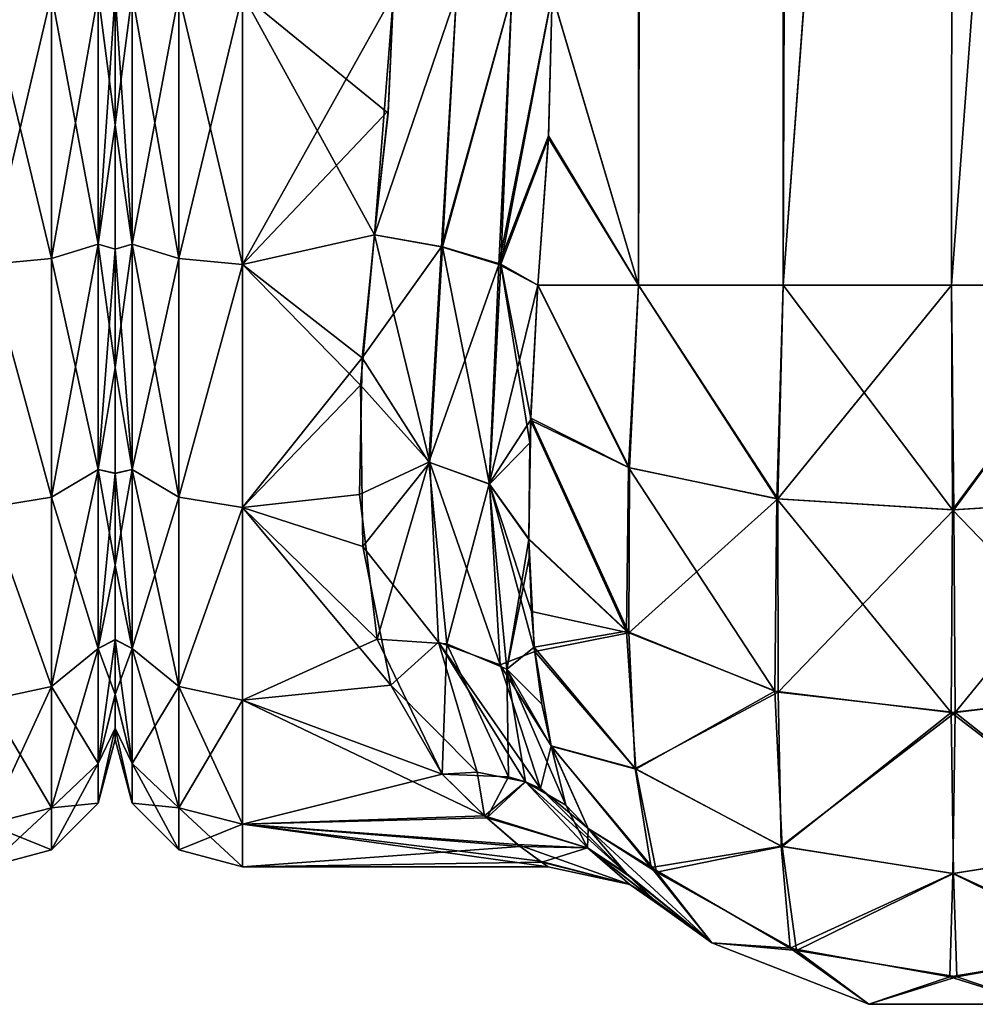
# Model space of a CAD drawing. Extents: x -23 to 470, y -1800 to 0.
# Tile 17 of 181: x 43 to 70, y -1800 to -1773. Entities that reach past the tile are written whole.
import ezdxf

# ---------------------------------------------------------------- set-up
doc = ezdxf.new("R2010")
doc.units = 0
doc.header["$LTSCALE"] = 41.718519
for name, color, linetype in [('1168', 7, 'CONTINUOUS'), ('1179', 7, 'CONTINUOUS'), ('1236', 7, 'CONTINUOUS'), ('1237', 7, 'CONTINUOUS'), ('1247', 7, 'CONTINUOUS'), ('1248', 7, 'CONTINUOUS'), ('1251', 7, 'CONTINUOUS'), ('1252', 7, 'CONTINUOUS'), ('1253', 7, 'CONTINUOUS'), ('1257', 7, 'CONTINUOUS'), ('1286', 7, 'CONTINUOUS'), ('1287', 7, 'CONTINUOUS'), ('1288', 7, 'CONTINUOUS'), ('1289', 7, 'CONTINUOUS'), ('1295', 7, 'CONTINUOUS')]:
    doc.layers.add(name, color=color, linetype=linetype)

msp = doc.modelspace()

# ---------------------------------------------------------------- linework, layer by layer
at = {"layer": '1168', "linetype": 'CONTINUOUS'}
for points in [[(46, -1772, -20.5), (46, -1772, 20.5), (46, -1775.592, 20.18), (46, -1772, -20.5)], [(46, -1775.594, -20.18), (46, -1772, -20.5), (46, -1775.592, 20.18), (46, -1775.594, -20.18)], [(46, -1779.013, 19.261), (46, -1775.594, -20.18), (46, -1775.592, 20.18), (46, -1779.013, 19.261)], [(46, -1779.017, -19.26), (46, -1775.594, -20.18), (46, -1779.013, 19.261), (46, -1779.017, -19.26)], [(46, -1782.265, 17.743), (46, -1779.017, -19.26), (46, -1779.013, 19.261), (46, -1782.265, 17.743)], [(46, -1782.271, -17.74), (46, -1779.017, -19.26), (46, -1782.265, 17.743), (46, -1782.271, -17.74)], [(46, -1785.178, 15.699), (46, -1782.271, -17.74), (46, -1782.265, 17.743), (46, -1785.178, 15.699)], [(46, -1785.186, -15.693), (46, -1782.271, -17.74), (46, -1785.178, 15.699), (46, -1785.186, -15.693)], [(46, -1787.701, 13.18), (46, -1785.186, -15.693), (46, -1785.178, 15.699), (46, -1787.701, 13.18)], [(46, -1787.709, -13.171), (46, -1785.186, -15.693), (46, -1787.701, 13.18), (46, -1787.709, -13.171)], [(46, -1789.752, 10.248), (46, -1787.709, -13.171), (46, -1787.701, 13.18), (46, -1789.752, 10.248)], [(46, -1789.759, -10.237), (46, -1787.709, -13.171), (46, -1789.752, 10.248), (46, -1789.759, -10.237)], [(46, -1791.256, 7.025), (46, -1789.759, -10.237), (46, -1789.752, 10.248), (46, -1791.256, 7.025)], [(46, -1791.262, -7.011), (46, -1789.759, -10.237), (46, -1791.256, 7.025), (46, -1791.262, -7.011)], [(46, -1792.188, 3.561), (46, -1791.262, -7.011), (46, -1791.256, 7.025), (46, -1792.188, 3.561)], [(46, -1792.191, -3.545), (46, -1791.262, -7.011), (46, -1792.188, 3.561), (46, -1792.191, -3.545)], [(46, -1792.497, 0.009), (46, -1792.191, -3.545), (46, -1792.188, 3.561), (46, -1792.497, 0.009)]]:
    msp.add_3dface(points, dxfattribs=at)
at = {"layer": '1179', "linetype": 'CONTINUOUS'}
for points in [[(42.5, -1772, 24), (42.5, -1779.432, 22.82), (44.249, -1772, 23.532), (42.5, -1772, 24)], [(42.5, -1779.432, 22.82), (44.249, -1779.272, 22.38), (44.249, -1772, 23.532), (42.5, -1779.432, 22.82)], [(42.5, -1779.433, -22.82), (42.5, -1772, -24), (44.249, -1779.272, -22.38), (42.5, -1779.433, -22.82)], [(42.5, -1772, -24), (44.249, -1772, -23.532), (44.249, -1779.272, -22.38), (42.5, -1772, -24)], [(45.531, -1772, -22.25), (45.531, -1778.876, -21.161), (44.249, -1772, -23.532), (45.531, -1772, -22.25)], [(44.249, -1772, -23.532), (45.531, -1778.876, -21.161), (44.249, -1779.272, -22.38), (44.249, -1772, -23.532)], [(45.531, -1778.876, 21.161), (45.531, -1772, 22.25), (44.249, -1779.272, 22.38), (45.531, -1778.876, 21.161)], [(44.249, -1779.272, 22.38), (45.531, -1772, 22.25), (44.249, -1772, 23.532), (44.249, -1779.272, 22.38)], [(46, -1775.592, 20.18), (46, -1772, 20.5), (45.531, -1778.876, 21.161), (46, -1775.592, 20.18)], [(45.531, -1778.876, 21.161), (46, -1772, 20.5), (45.531, -1772, 22.25), (45.531, -1778.876, 21.161)], [(46, -1772, -20.5), (46, -1775.594, -20.18), (45.531, -1772, -22.25), (46, -1772, -20.5)], [(45.531, -1772, -22.25), (46, -1775.594, -20.18), (45.531, -1778.876, -21.161), (45.531, -1772, -22.25)], [(46, -1779.013, 19.261), (46, -1775.592, 20.18), (45.531, -1778.876, 21.161), (46, -1779.013, 19.261)], [(46, -1775.594, -20.18), (46, -1779.017, -19.26), (45.531, -1778.876, -21.161), (46, -1775.594, -20.18)], [(45.531, -1778.876, -21.161), (45.531, -1785.078, -18), (44.249, -1779.272, -22.38), (45.531, -1778.876, -21.161)], [(45.531, -1785.078, 18), (45.531, -1778.876, 21.161), (44.249, -1785.832, 19.038), (45.531, -1785.078, 18)], [(44.249, -1785.832, 19.038), (45.531, -1778.876, 21.161), (44.249, -1779.272, 22.38), (44.249, -1785.832, 19.038)], [(46, -1779.017, -19.26), (46, -1782.271, -17.74), (45.531, -1778.876, -21.161), (46, -1779.017, -19.26)], [(45.531, -1778.876, -21.161), (46, -1782.271, -17.74), (45.531, -1785.078, -18), (45.531, -1778.876, -21.161)], [(45.531, -1785.078, 18), (46, -1779.013, 19.261), (45.531, -1778.876, 21.161), (45.531, -1785.078, 18)], [(46, -1782.265, 17.743), (46, -1779.013, 19.261), (45.531, -1785.078, 18), (46, -1782.265, 17.743)], [(42.5, -1779.432, 22.82), (44.249, -1785.832, 19.038), (44.249, -1779.272, 22.38), (42.5, -1779.432, 22.82)], [(42.5, -1779.433, -22.82), (44.249, -1779.272, -22.38), (44.249, -1785.832, -19.038), (42.5, -1779.433, -22.82)], [(42.5, -1779.432, 22.82), (42.5, -1786.12, 19.407), (44.249, -1785.832, 19.038), (42.5, -1779.432, 22.82)], [(42.5, -1786.123, -19.404), (42.5, -1779.433, -22.82), (44.249, -1785.832, -19.038), (42.5, -1786.123, -19.404)], [(44.249, -1779.272, -22.38), (45.531, -1785.078, -18), (44.249, -1785.832, -19.038), (44.249, -1779.272, -22.38)], [(46, -1785.178, 15.699), (46, -1782.265, 17.743), (45.531, -1785.078, 18), (46, -1785.178, 15.699)], [(46, -1782.271, -17.74), (46, -1785.186, -15.693), (45.531, -1785.078, -18), (46, -1782.271, -17.74)], [(45.531, -1785.078, -18), (45.531, -1790, -13.078), (44.249, -1785.832, -19.038), (45.531, -1785.078, -18)], [(45.531, -1790, 13.078), (45.531, -1785.078, 18), (44.249, -1791.038, 13.832), (45.531, -1790, 13.078)], [(44.249, -1791.038, 13.832), (45.531, -1785.078, 18), (44.249, -1785.832, 19.038), (44.249, -1791.038, 13.832)], [(46, -1785.186, -15.693), (46, -1787.709, -13.171), (45.531, -1785.078, -18), (46, -1785.186, -15.693)], [(45.531, -1785.078, -18), (46, -1787.709, -13.171), (45.531, -1790, -13.078), (45.531, -1785.078, -18)], [(45.531, -1790, 13.078), (46, -1785.178, 15.699), (45.531, -1785.078, 18), (45.531, -1790, 13.078)], [(46, -1787.701, 13.18), (46, -1785.178, 15.699), (45.531, -1790, 13.078), (46, -1787.701, 13.18)], [(42.5, -1786.12, 19.407), (44.249, -1791.038, 13.832), (44.249, -1785.832, 19.038), (42.5, -1786.12, 19.407)], [(42.5, -1786.123, -19.404), (44.249, -1785.832, -19.038), (44.249, -1791.038, -13.832), (42.5, -1786.123, -19.404)], [(44.249, -1785.832, -19.038), (45.531, -1790, -13.078), (44.249, -1791.038, -13.832), (44.249, -1785.832, -19.038)], [(42.5, -1786.12, 19.407), (42.5, -1791.42, 14.102), (44.249, -1791.038, 13.832), (42.5, -1786.12, 19.407)], [(42.5, -1791.422, -14.099), (42.5, -1786.123, -19.404), (44.249, -1791.038, -13.832), (42.5, -1791.422, -14.099)], [(46, -1789.752, 10.248), (46, -1787.701, 13.18), (45.531, -1790, 13.078), (46, -1789.752, 10.248)], [(46, -1787.709, -13.171), (46, -1789.759, -10.237), (45.531, -1790, -13.078), (46, -1787.709, -13.171)], [(45.531, -1790, -13.078), (45.531, -1793.161, -6.876), (44.249, -1791.038, -13.832), (45.531, -1790, -13.078)], [(45.531, -1793.161, 6.876), (45.531, -1790, 13.078), (44.249, -1794.38, 7.272), (45.531, -1793.161, 6.876)], [(44.249, -1794.38, 7.272), (45.531, -1790, 13.078), (44.249, -1791.038, 13.832), (44.249, -1794.38, 7.272)], [(46, -1791.256, 7.025), (46, -1789.752, 10.248), (45.531, -1793.161, 6.876), (46, -1791.256, 7.025)], [(45.531, -1793.161, 6.876), (46, -1789.752, 10.248), (45.531, -1790, 13.078), (45.531, -1793.161, 6.876)], [(46, -1789.759, -10.237), (46, -1791.262, -7.011), (45.531, -1790, -13.078), (46, -1789.759, -10.237)], [(45.531, -1790, -13.078), (46, -1791.262, -7.011), (45.531, -1793.161, -6.876), (45.531, -1790, -13.078)], [(42.5, -1791.42, 14.102), (42.5, -1794.825, 7.417), (44.249, -1791.038, 13.832), (42.5, -1791.42, 14.102)], [(42.5, -1794.825, 7.417), (44.249, -1794.38, 7.272), (44.249, -1791.038, 13.832), (42.5, -1794.825, 7.417)], [(42.5, -1791.422, -14.099), (44.249, -1791.038, -13.832), (44.249, -1794.38, -7.272), (42.5, -1791.422, -14.099)], [(44.249, -1791.038, -13.832), (45.531, -1793.161, -6.876), (44.249, -1794.38, -7.272), (44.249, -1791.038, -13.832)], [(46, -1792.188, 3.561), (46, -1791.256, 7.025), (45.531, -1793.161, 6.876), (46, -1792.188, 3.561)], [(46, -1791.262, -7.011), (46, -1792.191, -3.545), (45.531, -1793.161, -6.876), (46, -1791.262, -7.011)], [(42.5, -1794.826, -7.414), (42.5, -1791.422, -14.099), (44.249, -1794.38, -7.272), (42.5, -1794.826, -7.414)], [(46, -1792.497, 0.009), (46, -1792.188, 3.561), (45.531, -1794.25, 0), (46, -1792.497, 0.009)], [(45.531, -1794.25, 0), (46, -1792.188, 3.561), (45.531, -1793.161, 6.876), (45.531, -1794.25, 0)], [(46, -1792.191, -3.545), (46, -1792.497, 0.009), (45.531, -1794.25, 0), (46, -1792.191, -3.545)], [(45.531, -1793.161, -6.876), (46, -1792.191, -3.545), (45.531, -1794.25, 0), (45.531, -1793.161, -6.876)], [(45.531, -1793.161, -6.876), (45.531, -1794.25, 0), (44.249, -1794.38, -7.272), (45.531, -1793.161, -6.876)], [(45.531, -1794.25, 0), (45.531, -1793.161, 6.876), (44.249, -1795.532, 0), (45.531, -1794.25, 0)], [(44.249, -1795.532, 0), (45.531, -1793.161, 6.876), (44.249, -1794.38, 7.272), (44.249, -1795.532, 0)], [(44.249, -1794.38, -7.272), (45.531, -1794.25, 0), (44.249, -1795.532, 0), (44.249, -1794.38, -7.272)], [(42.5, -1794.825, 7.417), (42.5, -1796, 0.001), (44.249, -1794.38, 7.272), (42.5, -1794.825, 7.417)], [(42.5, -1796, 0.001), (44.249, -1795.532, 0), (44.249, -1794.38, 7.272), (42.5, -1796, 0.001)], [(42.5, -1794.826, -7.414), (44.249, -1794.38, -7.272), (44.249, -1795.532, 0), (42.5, -1794.826, -7.414)], [(42.5, -1796, 0.001), (42.5, -1794.826, -7.414), (44.249, -1795.532, 0), (42.5, -1796, 0.001)]]:
    msp.add_3dface(points, dxfattribs=at)
at = {"layer": '1236', "linetype": 'CONTINUOUS'}
for points in [[(58.024, -1772, 26.571), (60.392, -1780, 29.611), (60.162, -83.45, 29.29), (58.024, -1772, 26.571)], [(60.162, -83.45, 29.29), (60.392, -1780, 29.611), (64.175, -83.45, 32.01), (60.162, -83.45, 29.29)], [(60.392, -1780, 29.611), (64.376, -1780, 32.133), (64.175, -83.45, 32.01), (60.392, -1780, 29.611)], [(64.376, -1780, 32.133), (69.05, -1716.55, 33), (64.175, -83.45, 32.01), (64.376, -1780, 32.133)], [(69.004, -1780, 33), (69.05, -1716.55, 33), (64.376, -1780, 32.133), (69.004, -1780, 33)], [(73.618, -1780, 32.096), (69.05, -1716.55, 33), (69.004, -1780, 33), (73.618, -1780, 32.096)], [(73.742, -1716.55, 32.045), (69.05, -1716.55, 33), (73.618, -1780, 32.096), (73.742, -1716.55, 32.045)], [(57.921, -1775.893, 26.384), (60.392, -1780, 29.611), (58.024, -1772, 26.571), (57.921, -1775.893, 26.384)], [(57.622, -1780, 25.784), (60.392, -1780, 29.611), (57.921, -1775.893, 26.384), (57.622, -1780, 25.784)]]:
    msp.add_3dface(points, dxfattribs=at)
at = {"layer": '1237', "linetype": 'CONTINUOUS'}
for points in [[(60.392, -1780, -29.611), (58.024, -1772, -26.571), (60.161, -83.45, -29.288), (60.392, -1780, -29.611)], [(64.176, -83.45, -32.011), (60.392, -1780, -29.611), (60.161, -83.45, -29.288), (64.176, -83.45, -32.011)], [(64.376, -1780, -32.133), (60.392, -1780, -29.611), (64.176, -83.45, -32.011), (64.376, -1780, -32.133)], [(69.05, -83.45, -33), (64.376, -1780, -32.133), (64.176, -83.45, -32.011), (69.05, -83.45, -33)], [(69.05, -1716.55, -33), (64.376, -1780, -32.133), (69.05, -83.45, -33), (69.05, -1716.55, -33)], [(69.004, -1780, -33), (64.376, -1780, -32.133), (69.05, -1716.55, -33), (69.004, -1780, -33)], [(73.618, -1780, -32.096), (69.004, -1780, -33), (73.742, -1716.55, -32.045), (73.618, -1780, -32.096)], [(73.742, -1716.55, -32.045), (69.004, -1780, -33), (69.05, -1716.55, -33), (73.742, -1716.55, -32.045)], [(57.918, -1775.961, -26.378), (58.024, -1772, -26.571), (60.392, -1780, -29.611), (57.918, -1775.961, -26.378)], [(57.622, -1780, -25.784), (57.918, -1775.961, -26.378), (60.392, -1780, -29.611), (57.622, -1780, -25.784)]]:
    msp.add_3dface(points, dxfattribs=at)
at = {"layer": '1247', "linetype": 'CONTINUOUS'}
for points in [[(46, -1772, 20.5), (46, -1772, -20.5), (46, -1775.592, -20.18), (46, -1772, 20.5)], [(46, -1775.594, 20.18), (46, -1772, 20.5), (46, -1775.592, -20.18), (46, -1775.594, 20.18)], [(46, -1779.013, -19.261), (46, -1775.594, 20.18), (46, -1775.592, -20.18), (46, -1779.013, -19.261)], [(46, -1779.017, 19.26), (46, -1775.594, 20.18), (46, -1779.013, -19.261), (46, -1779.017, 19.26)], [(46, -1782.265, -17.743), (46, -1779.017, 19.26), (46, -1779.013, -19.261), (46, -1782.265, -17.743)], [(46, -1782.271, 17.74), (46, -1779.017, 19.26), (46, -1782.265, -17.743), (46, -1782.271, 17.74)], [(46, -1785.178, -15.699), (46, -1782.271, 17.74), (46, -1782.265, -17.743), (46, -1785.178, -15.699)], [(46, -1785.186, 15.693), (46, -1782.271, 17.74), (46, -1785.178, -15.699), (46, -1785.186, 15.693)], [(46, -1787.701, -13.18), (46, -1785.186, 15.693), (46, -1785.178, -15.699), (46, -1787.701, -13.18)], [(46, -1787.709, 13.171), (46, -1785.186, 15.693), (46, -1787.701, -13.18), (46, -1787.709, 13.171)], [(46, -1789.752, -10.248), (46, -1787.709, 13.171), (46, -1787.701, -13.18), (46, -1789.752, -10.248)], [(46, -1789.759, 10.237), (46, -1787.709, 13.171), (46, -1789.752, -10.248), (46, -1789.759, 10.237)], [(46, -1791.256, -7.025), (46, -1789.759, 10.237), (46, -1789.752, -10.248), (46, -1791.256, -7.025)], [(46, -1791.262, 7.011), (46, -1789.759, 10.237), (46, -1791.256, -7.025), (46, -1791.262, 7.011)], [(46, -1792.188, -3.561), (46, -1791.262, 7.011), (46, -1791.256, -7.025), (46, -1792.188, -3.561)], [(46, -1792.191, 3.545), (46, -1791.262, 7.011), (46, -1792.188, -3.561), (46, -1792.191, 3.545)], [(46, -1792.497, -0.009), (46, -1792.191, 3.545), (46, -1792.188, -3.561), (46, -1792.497, -0.009)]]:
    msp.add_3dface(points, dxfattribs=at)
at = {"layer": '1248', "linetype": 'CONTINUOUS'}
for points in [[(53.505, -1775.276, -23.775), (53.13, -1778.62, -23.069), (49.5, -1772, -24), (53.505, -1775.276, -23.775)], [(49.5, -1772, -24), (53.13, -1778.62, -23.069), (49.5, -1779.432, -22.82), (49.5, -1772, -24)], [(53.653, -1772, -24), (53.505, -1775.276, -23.775), (49.5, -1772, -24), (53.653, -1772, -24)], [(49.5, -1772, 24), (49.5, -1779.433, 22.82), (53.653, -1772, 24), (49.5, -1772, 24)], [(53.653, -1772, 24), (49.5, -1779.433, 22.82), (53.511, -1775.209, 23.785), (53.653, -1772, 24)], [(49.5, -1779.433, 22.82), (53.13, -1778.62, 23.069), (53.511, -1775.209, 23.785), (49.5, -1779.433, 22.82)], [(52.791, -1782.004, 21.816), (53.13, -1778.62, 23.069), (49.5, -1779.433, 22.82), (52.791, -1782.004, 21.816)], [(53.13, -1778.62, -23.069), (52.745, -1782.754, -21.456), (49.5, -1779.432, -22.82), (53.13, -1778.62, -23.069)], [(49.5, -1779.432, -22.82), (52.745, -1782.754, -21.456), (49.5, -1786.12, -19.407), (49.5, -1779.432, -22.82)], [(49.5, -1786.123, 19.404), (52.791, -1782.004, 21.816), (49.5, -1779.433, 22.82), (49.5, -1786.123, 19.404)], [(52.72, -1785.765, 19.661), (52.791, -1782.004, 21.816), (49.5, -1786.123, 19.404), (52.72, -1785.765, 19.661)], [(52.745, -1782.754, -21.456), (52.81, -1787.193, -18.579), (49.5, -1786.12, -19.407), (52.745, -1782.754, -21.456)], [(53.208, -1789.739, 16.165), (52.72, -1785.765, 19.661), (49.5, -1786.123, 19.404), (53.208, -1789.739, 16.165)], [(52.81, -1787.193, -18.579), (53.584, -1791.007, -14.654), (49.5, -1786.12, -19.407), (52.81, -1787.193, -18.579)], [(49.5, -1786.12, -19.407), (53.584, -1791.007, -14.654), (49.5, -1791.42, -14.102), (49.5, -1786.12, -19.407)], [(49.5, -1791.422, 14.099), (53.208, -1789.739, 16.165), (49.5, -1786.123, 19.404), (49.5, -1791.422, 14.099)], [(54.993, -1793.453, 10.759), (53.208, -1789.739, 16.165), (49.5, -1791.422, 14.099), (54.993, -1793.453, 10.759)], [(53.584, -1791.007, -14.654), (54.993, -1793.453, -10.759), (49.5, -1791.42, -14.102), (53.584, -1791.007, -14.654)], [(54.993, -1793.453, -10.759), (56.16, -1794.597, -8.086), (49.5, -1791.42, -14.102), (54.993, -1793.453, -10.759)], [(49.5, -1791.42, -14.102), (56.16, -1794.597, -8.086), (49.5, -1794.825, -7.417), (49.5, -1791.42, -14.102)], [(49.5, -1794.826, 7.414), (54.993, -1793.453, 10.759), (49.5, -1791.422, 14.099), (49.5, -1794.826, 7.414)], [(56.22, -1794.652, 7.931), (54.993, -1793.453, 10.759), (49.5, -1794.826, 7.414), (56.22, -1794.652, 7.931)], [(56.16, -1794.597, -8.086), (57.062, -1795.387, -5.39), (49.5, -1794.825, -7.417), (56.16, -1794.597, -8.086)], [(57.136, -1795.444, 5.134), (56.22, -1794.652, 7.931), (49.5, -1794.826, 7.414), (57.136, -1795.444, 5.134)], [(57.69, -1795.846, -2.717), (57.913, -1796, -0.154), (49.5, -1794.825, -7.417), (57.69, -1795.846, -2.717)], [(49.5, -1794.825, -7.417), (57.913, -1796, -0.154), (49.5, -1796, -0.001), (49.5, -1794.825, -7.417)], [(57.062, -1795.387, -5.39), (57.69, -1795.846, -2.717), (49.5, -1794.825, -7.417), (57.062, -1795.387, -5.39)], [(49.5, -1796, -0.001), (57.136, -1795.444, 5.134), (49.5, -1794.826, 7.414), (49.5, -1796, -0.001)], [(57.734, -1795.877, 2.424), (57.136, -1795.444, 5.134), (49.5, -1796, -0.001), (57.734, -1795.877, 2.424)], [(57.913, -1796, -0.154), (57.734, -1795.877, 2.424), (49.5, -1796, -0.001), (57.913, -1796, -0.154)]]:
    msp.add_3dface(points, dxfattribs=at)
at = {"layer": '1251', "linetype": 'CONTINUOUS'}
for points in [[(57.622, -1780, -25.784), (60.146, -1785.029, -28.476), (57.431, -1783.662, -24.542), (57.622, -1780, -25.784)], [(57.622, -1780, -25.784), (60.392, -1780, -29.611), (60.146, -1785.029, -28.476), (57.622, -1780, -25.784)], [(60.392, -1780, -29.611), (64.231, -1785.882, -31.102), (60.146, -1785.029, -28.476), (60.392, -1780, -29.611)], [(60.392, -1780, -29.611), (64.376, -1780, -32.133), (64.231, -1785.882, -31.102), (60.392, -1780, -29.611)], [(64.376, -1780, -32.133), (69.004, -1780, -33), (64.231, -1785.882, -31.102), (64.376, -1780, -32.133)], [(69.004, -1780, -33), (69.066, -1786.18, -32.021), (64.231, -1785.882, -31.102), (69.004, -1780, -33)], [(69.004, -1780, -33), (73.618, -1780, -32.096), (69.066, -1786.18, -32.021), (69.004, -1780, -33)], [(73.618, -1780, -32.096), (73.898, -1785.878, -31.091), (69.066, -1786.18, -32.021), (73.618, -1780, -32.096)], [(60.133, -1789.562, -26.152), (57.376, -1786.977, -22.724), (57.431, -1783.662, -24.542), (60.133, -1789.562, -26.152)], [(57.431, -1783.662, -24.542), (57.376, -1786.977, -22.724), (57.404, -1784.34, -24.231), (57.431, -1783.662, -24.542)], [(60.146, -1785.029, -28.476), (60.133, -1789.562, -26.152), (57.431, -1783.662, -24.542), (60.146, -1785.029, -28.476)], [(64.231, -1785.882, -31.102), (60.133, -1789.562, -26.152), (60.146, -1785.029, -28.476), (64.231, -1785.882, -31.102)], [(64.239, -1791.195, -28.398), (60.133, -1789.562, -26.152), (64.231, -1785.882, -31.102), (64.239, -1791.195, -28.398)], [(69.066, -1786.18, -32.021), (64.239, -1791.195, -28.398), (64.231, -1785.882, -31.102), (69.066, -1786.18, -32.021)], [(73.898, -1785.878, -31.091), (69.102, -1791.761, -29.177), (69.066, -1786.18, -32.021), (73.898, -1785.878, -31.091)], [(73.956, -1791.171, -28.365), (69.102, -1791.761, -29.177), (73.898, -1785.878, -31.091), (73.956, -1791.171, -28.365)], [(69.102, -1791.761, -29.177), (64.239, -1791.195, -28.398), (69.066, -1786.18, -32.021), (69.102, -1791.761, -29.177)], [(57.376, -1786.977, -22.724), (60.133, -1789.562, -26.152), (57.45, -1788.978, -21.197), (57.376, -1786.977, -22.724)], [(60.133, -1789.562, -26.152), (57.541, -1790.081, -20.181), (57.45, -1788.978, -21.197), (60.133, -1789.562, -26.152)], [(60.304, -1793.299, -22.65), (57.541, -1790.081, -20.181), (60.133, -1789.562, -26.152), (60.304, -1793.299, -22.65)], [(64.239, -1791.195, -28.398), (60.304, -1793.299, -22.65), (60.133, -1789.562, -26.152), (64.239, -1791.195, -28.398)], [(60.304, -1793.299, -22.65), (57.988, -1792.677, -17.089), (57.541, -1790.081, -20.181), (60.304, -1793.299, -22.65)], [(64.322, -1795.436, -24.2), (60.304, -1793.299, -22.65), (64.239, -1791.195, -28.398), (64.322, -1795.436, -24.2)], [(69.102, -1791.761, -29.177), (64.322, -1795.436, -24.2), (64.239, -1791.195, -28.398), (69.102, -1791.761, -29.177)], [(73.956, -1791.171, -28.365), (73.757, -1795.443, -24.205), (69.102, -1791.761, -29.177), (73.956, -1791.171, -28.365)], [(69.038, -1796.188, -24.745), (64.322, -1795.436, -24.2), (69.102, -1791.761, -29.177), (69.038, -1796.188, -24.745)], [(73.757, -1795.443, -24.205), (69.038, -1796.188, -24.745), (69.102, -1791.761, -29.177), (73.757, -1795.443, -24.205)], [(60.747, -1796.025, -18.19), (57.988, -1792.677, -17.089), (60.304, -1793.299, -22.65), (60.747, -1796.025, -18.19)], [(57.988, -1792.677, -17.089), (60.747, -1796.025, -18.19), (59.009, -1794.945, -13), (57.988, -1792.677, -17.089)], [(64.322, -1795.436, -24.2), (60.747, -1796.025, -18.19), (60.304, -1793.299, -22.65), (64.322, -1795.436, -24.2)], [(59.009, -1794.945, -13), (60.747, -1796.025, -18.19), (62.414, -1798.093, -13), (59.009, -1794.945, -13)], [(64.564, -1798.235, -18.906), (60.747, -1796.025, -18.19), (64.322, -1795.436, -24.2), (64.564, -1798.235, -18.906)], [(69.038, -1796.188, -24.745), (64.564, -1798.235, -18.906), (64.322, -1795.436, -24.2), (69.038, -1796.188, -24.745)], [(73.757, -1795.443, -24.205), (73.356, -1798.299, -18.927), (69.038, -1796.188, -24.745), (73.757, -1795.443, -24.205)], [(60.747, -1796.025, -18.19), (64.564, -1798.235, -18.906), (62.414, -1798.093, -13), (60.747, -1796.025, -18.19)], [(68.954, -1799.027, -19.162), (64.564, -1798.235, -18.906), (69.038, -1796.188, -24.745), (68.954, -1799.027, -19.162)], [(73.356, -1798.299, -18.927), (68.954, -1799.027, -19.162), (69.038, -1796.188, -24.745), (73.356, -1798.299, -18.927)], [(62.414, -1798.093, -13), (64.564, -1798.235, -18.906), (66.732, -1799.783, -13), (62.414, -1798.093, -13)], [(64.564, -1798.235, -18.906), (68.954, -1799.027, -19.162), (66.732, -1799.783, -13), (64.564, -1798.235, -18.906)], [(68.954, -1799.027, -19.162), (73.356, -1798.299, -18.927), (71.369, -1799.783, -13), (68.954, -1799.027, -19.162)], [(66.732, -1799.783, -13), (68.954, -1799.027, -19.162), (71.369, -1799.783, -13), (66.732, -1799.783, -13)]]:
    msp.add_3dface(points, dxfattribs=at)
at = {"layer": '1252', "linetype": 'CONTINUOUS'}
for points in [[(59.009, -1794.945, -13), (62.414, -1798.093, -13), (60.071, -1796.197, -8.684), (59.009, -1794.945, -13)], [(59.009, -1794.945, 12.999), (60.119, -1796.246, 8.451), (62.415, -1798.093, 13), (59.009, -1794.945, 12.999)], [(60.071, -1796.197, -8.684), (62.414, -1798.093, -13), (60.815, -1796.904, -4.357), (60.071, -1796.197, -8.684)], [(60.119, -1796.246, 8.451), (60.856, -1796.94, 4.017), (62.415, -1798.093, 13), (60.119, -1796.246, 8.451)], [(60.815, -1796.904, -4.357), (62.414, -1798.093, -13), (61.097, -1797.144, -0.184), (60.815, -1796.904, -4.357)], [(61.097, -1797.144, -0.184), (62.414, -1798.093, -13), (60.856, -1796.94, 4.017), (61.097, -1797.144, -0.184)], [(60.856, -1796.94, 4.017), (62.414, -1798.093, -13), (62.415, -1798.093, 13), (60.856, -1796.94, 4.017)], [(62.414, -1798.093, -13), (66.732, -1799.783, -13), (62.415, -1798.093, 13), (62.414, -1798.093, -13)], [(62.415, -1798.093, 13), (66.732, -1799.783, -13), (66.732, -1799.783, 13), (62.415, -1798.093, 13)], [(66.732, -1799.783, -13), (71.369, -1799.783, -13), (66.732, -1799.783, 13), (66.732, -1799.783, -13)], [(66.732, -1799.783, 13), (71.369, -1799.783, -13), (71.369, -1799.783, 13), (66.732, -1799.783, 13)]]:
    msp.add_3dface(points, dxfattribs=at)
at = {"layer": '1253', "linetype": 'CONTINUOUS'}
for points in [[(60.123, -1785.022, 28.454), (57.622, -1780, 25.784), (57.428, -1783.72, 24.517), (60.123, -1785.022, 28.454)], [(60.392, -1780, 29.611), (57.622, -1780, 25.784), (60.123, -1785.022, 28.454), (60.392, -1780, 29.611)], [(64.2, -1785.878, 31.09), (60.392, -1780, 29.611), (60.123, -1785.022, 28.454), (64.2, -1785.878, 31.09)], [(64.376, -1780, 32.133), (60.392, -1780, 29.611), (64.2, -1785.878, 31.09), (64.376, -1780, 32.133)], [(69.032, -1786.181, 32.021), (64.376, -1780, 32.133), (64.2, -1785.878, 31.09), (69.032, -1786.181, 32.021)], [(69.004, -1780, 33), (64.376, -1780, 32.133), (69.032, -1786.181, 32.021), (69.004, -1780, 33)], [(73.618, -1780, 32.096), (69.004, -1780, 33), (69.032, -1786.181, 32.021), (73.618, -1780, 32.096)], [(73.866, -1785.882, 31.103), (73.618, -1780, 32.096), (69.032, -1786.181, 32.021), (73.866, -1785.882, 31.103)], [(60.062, -1789.519, 26.092), (57.428, -1783.72, 24.517), (57.376, -1786.997, 22.71), (60.062, -1789.519, 26.092)], [(60.123, -1785.022, 28.454), (57.428, -1783.72, 24.517), (60.062, -1789.519, 26.092), (60.123, -1785.022, 28.454)], [(64.144, -1791.171, 28.365), (60.123, -1785.022, 28.454), (60.062, -1789.519, 26.092), (64.144, -1791.171, 28.365)], [(64.2, -1785.878, 31.09), (60.123, -1785.022, 28.454), (64.144, -1791.171, 28.365), (64.2, -1785.878, 31.09)], [(68.998, -1791.761, 29.176), (64.2, -1785.878, 31.09), (64.144, -1791.171, 28.365), (68.998, -1791.761, 29.176)], [(69.032, -1786.181, 32.021), (64.2, -1785.878, 31.09), (68.998, -1791.761, 29.176), (69.032, -1786.181, 32.021)], [(73.866, -1785.882, 31.103), (69.032, -1786.181, 32.021), (73.861, -1791.195, 28.398), (73.866, -1785.882, 31.103)], [(73.861, -1791.195, 28.398), (69.032, -1786.181, 32.021), (68.998, -1791.761, 29.176), (73.861, -1791.195, 28.398)], [(60.062, -1789.519, 26.092), (57.376, -1786.997, 22.71), (57.528, -1789.959, 20.297), (60.062, -1789.519, 26.092)], [(57.528, -1789.959, 20.297), (57.376, -1786.997, 22.71), (57.386, -1787.508, 22.354), (57.528, -1789.959, 20.297)], [(60.321, -1793.313, 22.659), (60.062, -1789.519, 26.092), (57.528, -1789.959, 20.297), (60.321, -1793.313, 22.659)], [(64.144, -1791.171, 28.365), (60.062, -1789.519, 26.092), (60.321, -1793.313, 22.659), (64.144, -1791.171, 28.365)], [(60.321, -1793.313, 22.659), (57.528, -1789.959, 20.297), (57.989, -1792.684, 17.079), (60.321, -1793.313, 22.659)], [(57.989, -1792.684, 17.079), (57.528, -1789.959, 20.297), (57.736, -1791.525, 18.6), (57.989, -1792.684, 17.079)], [(64.343, -1795.444, 24.205), (64.144, -1791.171, 28.365), (60.321, -1793.313, 22.659), (64.343, -1795.444, 24.205)], [(68.998, -1791.761, 29.176), (64.144, -1791.171, 28.365), (64.343, -1795.444, 24.205), (68.998, -1791.761, 29.176)], [(73.861, -1791.195, 28.398), (68.998, -1791.761, 29.176), (73.778, -1795.436, 24.2), (73.861, -1791.195, 28.398)], [(69.062, -1796.188, 24.745), (68.998, -1791.761, 29.176), (64.343, -1795.444, 24.205), (69.062, -1796.188, 24.745)], [(73.778, -1795.436, 24.2), (68.998, -1791.761, 29.176), (69.062, -1796.188, 24.745), (73.778, -1795.436, 24.2)], [(59.009, -1794.945, 12.999), (60.891, -1796.145, 18.228), (57.989, -1792.684, 17.079), (59.009, -1794.945, 12.999)], [(60.891, -1796.145, 18.228), (60.321, -1793.313, 22.659), (57.989, -1792.684, 17.079), (60.891, -1796.145, 18.228)], [(64.343, -1795.444, 24.205), (60.321, -1793.313, 22.659), (60.891, -1796.145, 18.228), (64.343, -1795.444, 24.205)], [(59.009, -1794.945, 12.999), (62.415, -1798.093, 13), (60.891, -1796.145, 18.228), (59.009, -1794.945, 12.999)], [(64.743, -1798.299, 18.926), (64.343, -1795.444, 24.205), (60.891, -1796.145, 18.228), (64.743, -1798.299, 18.926)], [(69.062, -1796.188, 24.745), (64.343, -1795.444, 24.205), (64.743, -1798.299, 18.926), (69.062, -1796.188, 24.745)], [(73.778, -1795.436, 24.2), (69.062, -1796.188, 24.745), (73.536, -1798.235, 18.905), (73.778, -1795.436, 24.2)], [(62.415, -1798.093, 13), (64.743, -1798.299, 18.926), (60.891, -1796.145, 18.228), (62.415, -1798.093, 13)], [(69.146, -1799.027, 19.161), (69.062, -1796.188, 24.745), (64.743, -1798.299, 18.926), (69.146, -1799.027, 19.161)], [(73.536, -1798.235, 18.905), (69.062, -1796.188, 24.745), (69.146, -1799.027, 19.161), (73.536, -1798.235, 18.905)], [(62.415, -1798.093, 13), (66.732, -1799.783, 13), (64.743, -1798.299, 18.926), (62.415, -1798.093, 13)], [(66.732, -1799.783, 13), (69.146, -1799.027, 19.161), (64.743, -1798.299, 18.926), (66.732, -1799.783, 13)], [(71.369, -1799.783, 13), (73.536, -1798.235, 18.905), (69.146, -1799.027, 19.161), (71.369, -1799.783, 13)], [(66.732, -1799.783, 13), (71.369, -1799.783, 13), (69.146, -1799.027, 19.161), (66.732, -1799.783, 13)]]:
    msp.add_3dface(points, dxfattribs=at)
at = {"layer": '1257', "linetype": 'CONTINUOUS'}
for points in [[(46, -1775.592, -20.18), (46, -1772, -20.5), (46.469, -1778.876, -21.161), (46, -1775.592, -20.18)], [(46.469, -1778.876, -21.161), (46, -1772, -20.5), (46.469, -1772, -22.25), (46.469, -1778.876, -21.161)], [(46, -1772, 20.5), (46, -1775.594, 20.18), (46.469, -1772, 22.25), (46, -1772, 20.5)], [(46.469, -1772, 22.25), (46, -1775.594, 20.18), (46.469, -1778.876, 21.161), (46.469, -1772, 22.25)], [(46.469, -1772, 22.25), (46.469, -1778.876, 21.161), (47.751, -1772, 23.532), (46.469, -1772, 22.25)], [(47.751, -1772, 23.532), (46.469, -1778.876, 21.161), (47.751, -1779.272, 22.38), (47.751, -1772, 23.532)], [(46.469, -1778.876, -21.161), (46.469, -1772, -22.25), (47.751, -1779.272, -22.38), (46.469, -1778.876, -21.161)], [(47.751, -1779.272, -22.38), (46.469, -1772, -22.25), (47.751, -1772, -23.532), (47.751, -1779.272, -22.38)], [(49.5, -1772, -24), (49.5, -1779.432, -22.82), (47.751, -1772, -23.532), (49.5, -1772, -24)], [(49.5, -1779.432, -22.82), (47.751, -1779.272, -22.38), (47.751, -1772, -23.532), (49.5, -1779.432, -22.82)], [(49.5, -1779.433, 22.82), (49.5, -1772, 24), (47.751, -1779.272, 22.38), (49.5, -1779.433, 22.82)], [(49.5, -1772, 24), (47.751, -1772, 23.532), (47.751, -1779.272, 22.38), (49.5, -1772, 24)], [(46, -1779.013, -19.261), (46, -1775.592, -20.18), (46.469, -1778.876, -21.161), (46, -1779.013, -19.261)], [(46, -1775.594, 20.18), (46, -1779.017, 19.26), (46.469, -1778.876, 21.161), (46, -1775.594, 20.18)], [(46, -1779.017, 19.26), (46, -1782.271, 17.74), (46.469, -1778.876, 21.161), (46, -1779.017, 19.26)], [(46.469, -1778.876, 21.161), (46, -1782.271, 17.74), (46.469, -1785.078, 18), (46.469, -1778.876, 21.161)], [(46.469, -1785.078, -18), (46, -1779.013, -19.261), (46.469, -1778.876, -21.161), (46.469, -1785.078, -18)], [(46.469, -1778.876, 21.161), (46.469, -1785.078, 18), (47.751, -1779.272, 22.38), (46.469, -1778.876, 21.161)], [(46.469, -1785.078, -18), (46.469, -1778.876, -21.161), (47.751, -1785.832, -19.038), (46.469, -1785.078, -18)], [(47.751, -1785.832, -19.038), (46.469, -1778.876, -21.161), (47.751, -1779.272, -22.38), (47.751, -1785.832, -19.038)], [(46, -1782.265, -17.743), (46, -1779.013, -19.261), (46.469, -1785.078, -18), (46, -1782.265, -17.743)], [(47.751, -1779.272, 22.38), (46.469, -1785.078, 18), (47.751, -1785.832, 19.038), (47.751, -1779.272, 22.38)], [(49.5, -1779.432, -22.82), (47.751, -1785.832, -19.038), (47.751, -1779.272, -22.38), (49.5, -1779.432, -22.82)], [(49.5, -1779.433, 22.82), (47.751, -1779.272, 22.38), (47.751, -1785.832, 19.038), (49.5, -1779.433, 22.82)], [(49.5, -1779.432, -22.82), (49.5, -1786.12, -19.407), (47.751, -1785.832, -19.038), (49.5, -1779.432, -22.82)], [(49.5, -1786.123, 19.404), (49.5, -1779.433, 22.82), (47.751, -1785.832, 19.038), (49.5, -1786.123, 19.404)], [(46, -1785.178, -15.699), (46, -1782.265, -17.743), (46.469, -1785.078, -18), (46, -1785.178, -15.699)], [(46, -1782.271, 17.74), (46, -1785.186, 15.693), (46.469, -1785.078, 18), (46, -1782.271, 17.74)], [(46, -1785.186, 15.693), (46, -1787.709, 13.171), (46.469, -1785.078, 18), (46, -1785.186, 15.693)], [(46.469, -1785.078, 18), (46, -1787.709, 13.171), (46.469, -1790, 13.078), (46.469, -1785.078, 18)], [(46.469, -1790, -13.078), (46, -1785.178, -15.699), (46.469, -1785.078, -18), (46.469, -1790, -13.078)], [(46.469, -1785.078, 18), (46.469, -1790, 13.078), (47.751, -1785.832, 19.038), (46.469, -1785.078, 18)], [(46.469, -1790, -13.078), (46.469, -1785.078, -18), (47.751, -1791.038, -13.832), (46.469, -1790, -13.078)], [(47.751, -1791.038, -13.832), (46.469, -1785.078, -18), (47.751, -1785.832, -19.038), (47.751, -1791.038, -13.832)], [(46, -1787.701, -13.18), (46, -1785.178, -15.699), (46.469, -1790, -13.078), (46, -1787.701, -13.18)], [(47.751, -1785.832, 19.038), (46.469, -1790, 13.078), (47.751, -1791.038, 13.832), (47.751, -1785.832, 19.038)], [(49.5, -1786.12, -19.407), (47.751, -1791.038, -13.832), (47.751, -1785.832, -19.038), (49.5, -1786.12, -19.407)], [(49.5, -1786.123, 19.404), (47.751, -1785.832, 19.038), (47.751, -1791.038, 13.832), (49.5, -1786.123, 19.404)], [(49.5, -1786.12, -19.407), (49.5, -1791.42, -14.102), (47.751, -1791.038, -13.832), (49.5, -1786.12, -19.407)], [(49.5, -1791.422, 14.099), (49.5, -1786.123, 19.404), (47.751, -1791.038, 13.832), (49.5, -1791.422, 14.099)], [(46, -1789.752, -10.248), (46, -1787.701, -13.18), (46.469, -1790, -13.078), (46, -1789.752, -10.248)], [(46, -1787.709, 13.171), (46, -1789.759, 10.237), (46.469, -1790, 13.078), (46, -1787.709, 13.171)], [(46, -1791.256, -7.025), (46, -1789.752, -10.248), (46.469, -1793.161, -6.876), (46, -1791.256, -7.025)], [(46.469, -1793.161, -6.876), (46, -1789.752, -10.248), (46.469, -1790, -13.078), (46.469, -1793.161, -6.876)], [(46, -1789.759, 10.237), (46, -1791.262, 7.011), (46.469, -1790, 13.078), (46, -1789.759, 10.237)], [(46.469, -1790, 13.078), (46, -1791.262, 7.011), (46.469, -1793.161, 6.876), (46.469, -1790, 13.078)], [(46.469, -1790, 13.078), (46.469, -1793.161, 6.876), (47.751, -1791.038, 13.832), (46.469, -1790, 13.078)], [(46.469, -1793.161, -6.876), (46.469, -1790, -13.078), (47.751, -1794.38, -7.272), (46.469, -1793.161, -6.876)], [(47.751, -1794.38, -7.272), (46.469, -1790, -13.078), (47.751, -1791.038, -13.832), (47.751, -1794.38, -7.272)], [(47.751, -1791.038, 13.832), (46.469, -1793.161, 6.876), (47.751, -1794.38, 7.272), (47.751, -1791.038, 13.832)], [(49.5, -1791.42, -14.102), (49.5, -1794.825, -7.417), (47.751, -1791.038, -13.832), (49.5, -1791.42, -14.102)], [(49.5, -1794.825, -7.417), (47.751, -1794.38, -7.272), (47.751, -1791.038, -13.832), (49.5, -1794.825, -7.417)], [(49.5, -1791.422, 14.099), (47.751, -1791.038, 13.832), (47.751, -1794.38, 7.272), (49.5, -1791.422, 14.099)], [(46, -1792.188, -3.561), (46, -1791.256, -7.025), (46.469, -1793.161, -6.876), (46, -1792.188, -3.561)], [(46, -1791.262, 7.011), (46, -1792.191, 3.545), (46.469, -1793.161, 6.876), (46, -1791.262, 7.011)], [(49.5, -1794.826, 7.414), (49.5, -1791.422, 14.099), (47.751, -1794.38, 7.272), (49.5, -1794.826, 7.414)], [(46, -1792.497, -0.009), (46, -1792.188, -3.561), (46.469, -1794.25, 0), (46, -1792.497, -0.009)], [(46.469, -1794.25, 0), (46, -1792.188, -3.561), (46.469, -1793.161, -6.876), (46.469, -1794.25, 0)], [(46, -1792.191, 3.545), (46, -1792.497, -0.009), (46.469, -1794.25, 0), (46, -1792.191, 3.545)], [(46.469, -1793.161, 6.876), (46, -1792.191, 3.545), (46.469, -1794.25, 0), (46.469, -1793.161, 6.876)], [(46.469, -1793.161, 6.876), (46.469, -1794.25, 0), (47.751, -1794.38, 7.272), (46.469, -1793.161, 6.876)], [(46.469, -1794.25, 0), (46.469, -1793.161, -6.876), (47.751, -1795.532, 0), (46.469, -1794.25, 0)], [(47.751, -1795.532, 0), (46.469, -1793.161, -6.876), (47.751, -1794.38, -7.272), (47.751, -1795.532, 0)], [(47.751, -1794.38, 7.272), (46.469, -1794.25, 0), (47.751, -1795.532, 0), (47.751, -1794.38, 7.272)], [(49.5, -1794.825, -7.417), (49.5, -1796, -0.001), (47.751, -1794.38, -7.272), (49.5, -1794.825, -7.417)], [(49.5, -1796, -0.001), (47.751, -1795.532, 0), (47.751, -1794.38, -7.272), (49.5, -1796, -0.001)], [(49.5, -1794.826, 7.414), (47.751, -1794.38, 7.272), (47.751, -1795.532, 0), (49.5, -1794.826, 7.414)], [(49.5, -1796, -0.001), (49.5, -1794.826, 7.414), (47.751, -1795.532, 0), (49.5, -1796, -0.001)]]:
    msp.add_3dface(points, dxfattribs=at)
at = {"layer": '1286', "linetype": 'CONTINUOUS'}
for points in [[(53.13, -1778.62, 23.069), (52.791, -1782.004, 21.816), (54.977, -1778.953, 23.369), (53.13, -1778.62, 23.069)], [(54.977, -1778.953, 23.369), (52.791, -1782.004, 21.816), (54.624, -1784.872, 20.711), (54.977, -1778.953, 23.369)], [(56.55, -1779.436, 24.32), (54.977, -1778.953, 23.369), (54.624, -1784.872, 20.711), (56.55, -1779.436, 24.32)], [(56.289, -1785.469, 21.677), (56.55, -1779.436, 24.32), (54.624, -1784.872, 20.711), (56.289, -1785.469, 21.677)], [(57.622, -1780, 25.784), (56.55, -1779.436, 24.32), (56.289, -1785.469, 21.677), (57.622, -1780, 25.784)], [(57.428, -1783.72, 24.517), (57.622, -1780, 25.784), (56.289, -1785.469, 21.677), (57.428, -1783.72, 24.517)], [(52.791, -1782.004, 21.816), (52.72, -1785.765, 19.661), (54.624, -1784.872, 20.711), (52.791, -1782.004, 21.816)], [(57.376, -1786.997, 22.71), (57.428, -1783.72, 24.517), (56.289, -1785.469, 21.677), (57.376, -1786.997, 22.71)], [(52.72, -1785.765, 19.661), (53.208, -1789.739, 16.165), (54.624, -1784.872, 20.711), (52.72, -1785.765, 19.661)], [(53.208, -1789.739, 16.165), (55.122, -1789.87, 16.595), (54.624, -1784.872, 20.711), (53.208, -1789.739, 16.165)], [(55.122, -1789.87, 16.595), (56.289, -1785.469, 21.677), (54.624, -1784.872, 20.711), (55.122, -1789.87, 16.595)], [(56.773, -1790.562, 17.521), (56.289, -1785.469, 21.677), (55.122, -1789.87, 16.595), (56.773, -1790.562, 17.521)], [(56.773, -1790.562, 17.521), (57.376, -1786.997, 22.71), (56.289, -1785.469, 21.677), (56.773, -1790.562, 17.521)], [(57.386, -1787.508, 22.354), (57.376, -1786.997, 22.71), (56.773, -1790.562, 17.521), (57.386, -1787.508, 22.354)], [(57.528, -1789.959, 20.297), (57.386, -1787.508, 22.354), (56.773, -1790.562, 17.521), (57.528, -1789.959, 20.297)], [(53.208, -1789.739, 16.165), (54.993, -1793.453, 10.759), (55.122, -1789.87, 16.595), (53.208, -1789.739, 16.165)], [(54.993, -1793.453, 10.759), (56.819, -1793.526, 11.474), (55.122, -1789.87, 16.595), (54.993, -1793.453, 10.759)], [(56.819, -1793.526, 11.474), (56.773, -1790.562, 17.521), (55.122, -1789.87, 16.595), (56.819, -1793.526, 11.474)], [(57.736, -1791.525, 18.6), (57.528, -1789.959, 20.297), (56.773, -1790.562, 17.521), (57.736, -1791.525, 18.6)], [(56.819, -1793.526, 11.474), (57.288, -1793.669, 11.72), (56.773, -1790.562, 17.521), (56.819, -1793.526, 11.474)], [(57.288, -1793.669, 11.72), (58.4, -1794.305, 12.452), (56.773, -1790.562, 17.521), (57.288, -1793.669, 11.72)], [(57.989, -1792.684, 17.079), (57.736, -1791.525, 18.6), (56.773, -1790.562, 17.521), (57.989, -1792.684, 17.079)], [(58.4, -1794.305, 12.452), (57.989, -1792.684, 17.079), (56.773, -1790.562, 17.521), (58.4, -1794.305, 12.452)], [(59.009, -1794.945, 12.999), (57.989, -1792.684, 17.079), (58.4, -1794.305, 12.452), (59.009, -1794.945, 12.999)]]:
    msp.add_3dface(points, dxfattribs=at)
at = {"layer": '1287', "linetype": 'CONTINUOUS'}
for points in [[(56.16, -1794.597, -8.086), (54.993, -1793.453, -10.759), (55.956, -1793.403, -11.092), (56.16, -1794.597, -8.086)], [(54.993, -1793.453, 10.759), (56.22, -1794.652, 7.931), (56.819, -1793.526, 11.474), (54.993, -1793.453, 10.759)], [(56.16, -1794.597, -8.086), (55.956, -1793.403, -11.092), (57.287, -1793.669, -11.72), (56.16, -1794.597, -8.086)], [(56.16, -1794.597, -8.086), (57.287, -1793.669, -11.72), (58.993, -1795.477, -7.453), (56.16, -1794.597, -8.086)], [(56.22, -1794.652, 7.931), (57.288, -1793.669, 11.72), (56.819, -1793.526, 11.474), (56.22, -1794.652, 7.931)], [(56.22, -1794.652, 7.931), (58.992, -1795.477, 7.451), (57.288, -1793.669, 11.72), (56.22, -1794.652, 7.931)], [(57.7, -1793.849, -11.964), (60.071, -1796.197, -8.684), (57.287, -1793.669, -11.72), (57.7, -1793.849, -11.964)], [(57.287, -1793.669, -11.72), (60.071, -1796.197, -8.684), (58.993, -1795.477, -7.453), (57.287, -1793.669, -11.72)], [(57.288, -1793.669, 11.72), (58.992, -1795.477, 7.451), (58.4, -1794.305, 12.452), (57.288, -1793.669, 11.72)], [(59.009, -1794.945, -13), (60.071, -1796.197, -8.684), (57.7, -1793.849, -11.964), (59.009, -1794.945, -13)], [(58.992, -1795.477, 7.451), (59.009, -1794.945, 12.999), (58.4, -1794.305, 12.452), (58.992, -1795.477, 7.451)], [(57.062, -1795.387, -5.39), (56.16, -1794.597, -8.086), (58.993, -1795.477, -7.453), (57.062, -1795.387, -5.39)], [(56.22, -1794.652, 7.931), (57.136, -1795.444, 5.134), (58.992, -1795.477, 7.451), (56.22, -1794.652, 7.931)], [(60.119, -1796.246, 8.451), (59.009, -1794.945, 12.999), (58.992, -1795.477, 7.451), (60.119, -1796.246, 8.451)], [(57.69, -1795.846, -2.717), (57.062, -1795.387, -5.39), (60.157, -1796.486, -2.599), (57.69, -1795.846, -2.717)], [(57.062, -1795.387, -5.39), (58.993, -1795.477, -7.453), (60.157, -1796.486, -2.599), (57.062, -1795.387, -5.39)], [(57.136, -1795.444, 5.134), (57.734, -1795.877, 2.424), (58.992, -1795.477, 7.451), (57.136, -1795.444, 5.134)], [(57.734, -1795.877, 2.424), (60.16, -1796.487, 2.596), (58.992, -1795.477, 7.451), (57.734, -1795.877, 2.424)], [(60.856, -1796.94, 4.017), (60.119, -1796.246, 8.451), (58.992, -1795.477, 7.451), (60.856, -1796.94, 4.017)], [(60.16, -1796.487, 2.596), (60.856, -1796.94, 4.017), (58.992, -1795.477, 7.451), (60.16, -1796.487, 2.596)], [(60.071, -1796.197, -8.684), (60.815, -1796.904, -4.357), (58.993, -1795.477, -7.453), (60.071, -1796.197, -8.684)], [(58.993, -1795.477, -7.453), (60.815, -1796.904, -4.357), (60.157, -1796.486, -2.599), (58.993, -1795.477, -7.453)], [(57.913, -1796, -0.154), (57.69, -1795.846, -2.717), (60.157, -1796.486, -2.599), (57.913, -1796, -0.154)], [(57.734, -1795.877, 2.424), (57.913, -1796, -0.154), (60.16, -1796.487, 2.596), (57.734, -1795.877, 2.424)], [(57.913, -1796, -0.154), (60.157, -1796.486, -2.599), (60.16, -1796.487, 2.596), (57.913, -1796, -0.154)], [(60.815, -1796.904, -4.357), (61.097, -1797.144, -0.184), (60.157, -1796.486, -2.599), (60.815, -1796.904, -4.357)], [(60.157, -1796.486, -2.599), (61.097, -1797.144, -0.184), (60.16, -1796.487, 2.596), (60.157, -1796.486, -2.599)], [(61.097, -1797.144, -0.184), (60.856, -1796.94, 4.017), (60.16, -1796.487, 2.596), (61.097, -1797.144, -0.184)]]:
    msp.add_3dface(points, dxfattribs=at)
at = {"layer": '1288', "linetype": 'CONTINUOUS'}
for points in [[(52.745, -1782.754, -21.456), (53.13, -1778.62, -23.069), (54.653, -1784.88, -20.721), (52.745, -1782.754, -21.456)], [(53.13, -1778.62, -23.069), (55.004, -1778.948, -23.34), (54.653, -1784.88, -20.721), (53.13, -1778.62, -23.069)], [(55.004, -1778.948, -23.34), (56.3, -1785.476, -21.686), (54.653, -1784.88, -20.721), (55.004, -1778.948, -23.34)], [(55.004, -1778.948, -23.34), (56.608, -1779.431, -24.28), (56.3, -1785.476, -21.686), (55.004, -1778.948, -23.34)], [(56.608, -1779.431, -24.28), (57.404, -1784.34, -24.231), (56.3, -1785.476, -21.686), (56.608, -1779.431, -24.28)], [(57.622, -1780, -25.784), (57.431, -1783.662, -24.542), (56.608, -1779.431, -24.28), (57.622, -1780, -25.784)], [(57.431, -1783.662, -24.542), (57.404, -1784.34, -24.231), (56.608, -1779.431, -24.28), (57.431, -1783.662, -24.542)], [(52.81, -1787.193, -18.579), (52.745, -1782.754, -21.456), (54.653, -1784.88, -20.721), (52.81, -1787.193, -18.579)], [(57.404, -1784.34, -24.231), (57.376, -1786.977, -22.724), (56.3, -1785.476, -21.686), (57.404, -1784.34, -24.231)], [(52.81, -1787.193, -18.579), (54.653, -1784.88, -20.721), (54.893, -1789.826, -16.509), (52.81, -1787.193, -18.579)], [(56.3, -1785.476, -21.686), (56.586, -1790.443, -17.376), (54.653, -1784.88, -20.721), (56.3, -1785.476, -21.686)], [(54.653, -1784.88, -20.721), (56.586, -1790.443, -17.376), (54.893, -1789.826, -16.509), (54.653, -1784.88, -20.721)], [(57.45, -1788.978, -21.197), (57.541, -1790.081, -20.181), (56.3, -1785.476, -21.686), (57.45, -1788.978, -21.197)], [(56.3, -1785.476, -21.686), (57.541, -1790.081, -20.181), (56.586, -1790.443, -17.376), (56.3, -1785.476, -21.686)], [(57.376, -1786.977, -22.724), (57.45, -1788.978, -21.197), (56.3, -1785.476, -21.686), (57.376, -1786.977, -22.724)], [(53.584, -1791.007, -14.654), (52.81, -1787.193, -18.579), (54.893, -1789.826, -16.509), (53.584, -1791.007, -14.654)], [(53.584, -1791.007, -14.654), (54.893, -1789.826, -16.509), (55.956, -1793.403, -11.092), (53.584, -1791.007, -14.654)], [(54.893, -1789.826, -16.509), (57.7, -1793.849, -11.964), (57.287, -1793.669, -11.72), (54.893, -1789.826, -16.509)], [(55.956, -1793.403, -11.092), (54.893, -1789.826, -16.509), (57.287, -1793.669, -11.72), (55.956, -1793.403, -11.092)], [(56.586, -1790.443, -17.376), (57.7, -1793.849, -11.964), (54.893, -1789.826, -16.509), (56.586, -1790.443, -17.376)], [(57.541, -1790.081, -20.181), (57.988, -1792.677, -17.089), (56.586, -1790.443, -17.376), (57.541, -1790.081, -20.181)], [(56.586, -1790.443, -17.376), (57.988, -1792.677, -17.089), (57.7, -1793.849, -11.964), (56.586, -1790.443, -17.376)], [(54.993, -1793.453, -10.759), (53.584, -1791.007, -14.654), (55.956, -1793.403, -11.092), (54.993, -1793.453, -10.759)], [(57.988, -1792.677, -17.089), (59.009, -1794.945, -13), (57.7, -1793.849, -11.964), (57.988, -1792.677, -17.089)]]:
    msp.add_3dface(points, dxfattribs=at)
at = {"layer": '1289', "linetype": 'CONTINUOUS'}
for points in [[(53.13, -1778.62, -23.069), (53.505, -1775.276, -23.775), (53.653, -1772, -24), (53.13, -1778.62, -23.069)], [(53.13, -1778.62, -23.069), (53.653, -1772, -24), (55.387, -1772, -24.311), (53.13, -1778.62, -23.069)], [(53.13, -1778.62, -23.069), (55.387, -1772, -24.311), (55.004, -1778.948, -23.34), (53.13, -1778.62, -23.069)], [(55.004, -1778.948, -23.34), (56.906, -1772, -25.207), (56.608, -1779.431, -24.28), (55.004, -1778.948, -23.34)], [(55.387, -1772, -24.311), (56.906, -1772, -25.207), (55.004, -1778.948, -23.34), (55.387, -1772, -24.311)], [(58.024, -1772, -26.571), (57.918, -1775.961, -26.378), (56.608, -1779.431, -24.28), (58.024, -1772, -26.571)], [(56.906, -1772, -25.207), (58.024, -1772, -26.571), (56.608, -1779.431, -24.28), (56.906, -1772, -25.207)], [(57.918, -1775.961, -26.378), (57.622, -1780, -25.784), (56.608, -1779.431, -24.28), (57.918, -1775.961, -26.378)]]:
    msp.add_3dface(points, dxfattribs=at)
at = {"layer": '1295', "linetype": 'CONTINUOUS'}
for points in [[(53.13, -1778.62, 23.069), (53.653, -1772, 24), (53.511, -1775.209, 23.785), (53.13, -1778.62, 23.069)], [(53.653, -1772, 24), (53.13, -1778.62, 23.069), (55.389, -1772, 24.311), (53.653, -1772, 24)], [(53.13, -1778.62, 23.069), (54.977, -1778.953, 23.369), (55.389, -1772, 24.311), (53.13, -1778.62, 23.069)], [(55.389, -1772, 24.311), (54.977, -1778.953, 23.369), (56.908, -1772, 25.206), (55.389, -1772, 24.311)], [(54.977, -1778.953, 23.369), (56.55, -1779.436, 24.32), (56.908, -1772, 25.206), (54.977, -1778.953, 23.369)], [(57.921, -1775.893, 26.384), (58.024, -1772, 26.571), (56.55, -1779.436, 24.32), (57.921, -1775.893, 26.384)], [(56.55, -1779.436, 24.32), (58.024, -1772, 26.571), (56.908, -1772, 25.206), (56.55, -1779.436, 24.32)], [(57.622, -1780, 25.784), (57.921, -1775.893, 26.384), (56.55, -1779.436, 24.32), (57.622, -1780, 25.784)]]:
    msp.add_3dface(points, dxfattribs=at)

doc.saveas('drawing.dxf')
